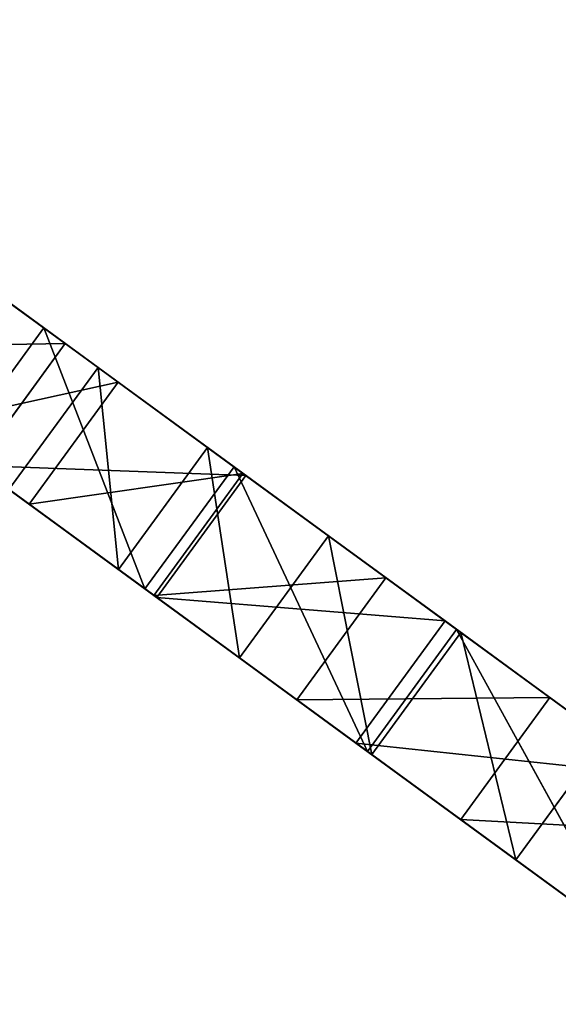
# Model space of a CAD drawing. Extents: x 856 to 1396, y -116 to 539.
# Tile 48 of 115: x 944 to 966, y 377 to 418. Entities that reach past the tile are written whole.
import ezdxf

# ---------------------------------------------------------------- set-up
doc = ezdxf.new("R2010")
doc.units = 0
doc.header["$LTSCALE"] = 25.4
doc.layers.get('0').update_dxf_attribs({"color": 13, "linetype": 'CONTINUOUS'})

# ---------------------------------------------------------------- blocks, each defined once
blk = doc.blocks.new('IKA-D-4174_STL')
at = {"color": 43}
for p, q in [((222.093, 1340.207, 508.348), (239.547, 1367.648, 495.601)), ((222.093, 1340.207, 508.348), (239.547, 1367.648, 495.601)), ((222.093, 1340.207, 508.348), (243.142, 1362.728, 492.975)), ((222.093, 1340.207, 508.348), (243.142, 1362.728, 492.975)), ((230.16, 1361.736, 502.457), (217.748, 1355.382, 503.782)), ((230.16, 1361.736, 502.457), (217.748, 1355.382, 503.782)), ((226.473, 1361.736, 497.409), (217.748, 1355.382, 503.782)), ((226.473, 1361.736, 497.409), (217.748, 1355.382, 503.782)), ((221.434, 1355.382, 508.829), (230.16, 1361.736, 502.457)), ((221.434, 1355.382, 508.829), (230.16, 1361.736, 502.457)), ((230.16, 1361.736, 502.457), (222.093, 1340.207, 508.348)), ((230.16, 1361.736, 502.457), (222.093, 1340.207, 508.348)), ((221.434, 1355.382, 508.829), (209.508, 1348.474, 509.799)), ((221.434, 1355.382, 508.829), (209.508, 1348.474, 509.799)), ((217.748, 1355.382, 503.782), (209.508, 1348.474, 509.799)), ((217.748, 1355.382, 503.782), (209.508, 1348.474, 509.799)), ((213.194, 1348.474, 514.847), (221.434, 1355.382, 508.829)), ((213.194, 1348.474, 514.847), (221.434, 1355.382, 508.829)), ((221.434, 1355.382, 508.829), (217.748, 1355.382, 503.782)), ((221.434, 1355.382, 508.829), (217.748, 1355.382, 503.782)), ((230.778, 1350.94, 494.265), (217.748, 1355.382, 503.782)), ((230.778, 1350.94, 494.265), (217.748, 1355.382, 503.782)), ((224.369, 1345.776, 498.946), (217.748, 1355.382, 503.782)), ((224.369, 1345.776, 498.946), (217.748, 1355.382, 503.782)), ((222.093, 1340.207, 508.348), (221.434, 1355.382, 508.829)), ((222.093, 1340.207, 508.348), (221.434, 1355.382, 508.829)), ((224.369, 1345.776, 498.946), (230.778, 1350.94, 494.265)), ((224.369, 1345.776, 498.946), (230.778, 1350.94, 494.265)), ((213.194, 1348.474, 514.847), (202.039, 1341.258, 515.254)), ((213.194, 1348.474, 514.847), (202.039, 1341.258, 515.254)), ((209.508, 1348.474, 509.799), (202.039, 1341.258, 515.254)), ((209.508, 1348.474, 509.799), (202.039, 1341.258, 515.254)), ((205.725, 1341.258, 520.301), (213.194, 1348.474, 514.847)), ((205.725, 1341.258, 520.301), (213.194, 1348.474, 514.847)), ((213.194, 1348.474, 514.847), (209.508, 1348.474, 509.799)), ((213.194, 1348.474, 514.847), (209.508, 1348.474, 509.799)), ((224.369, 1345.776, 498.946), (209.508, 1348.474, 509.799)), ((224.369, 1345.776, 498.946), (209.508, 1348.474, 509.799)), ((218.407, 1340.207, 503.3), (209.508, 1348.474, 509.799)), ((218.407, 1340.207, 503.3), (209.508, 1348.474, 509.799)), ((216.613, 1334.233, 512.35), (213.194, 1348.474, 514.847)), ((216.613, 1334.233, 512.35), (213.194, 1348.474, 514.847)), ((222.093, 1340.207, 508.348), (213.194, 1348.474, 514.847)), ((222.093, 1340.207, 508.348), (213.194, 1348.474, 514.847)), ((218.407, 1340.207, 503.3), (224.369, 1345.776, 498.946)), ((218.407, 1340.207, 503.3), (224.369, 1345.776, 498.946)), ((228.055, 1345.776, 503.993), (222.093, 1340.207, 508.348)), ((222.093, 1340.207, 508.348), (224.369, 1345.776, 498.946)), ((222.093, 1340.207, 508.348), (224.369, 1345.776, 498.946)), ((228.055, 1345.776, 503.993), (222.093, 1340.207, 508.348)), ((228.055, 1345.776, 503.993), (224.369, 1345.776, 498.946)), ((228.055, 1345.776, 503.993), (224.369, 1345.776, 498.946)), ((205.725, 1341.258, 520.301), (195.368, 1333.817, 520.126)), ((205.725, 1341.258, 520.301), (195.368, 1333.817, 520.126)), ((199.054, 1333.817, 525.173), (205.725, 1341.258, 520.301)), ((199.054, 1333.817, 525.173), (205.725, 1341.258, 520.301)), ((205.725, 1341.258, 520.301), (202.039, 1341.258, 515.254)), ((205.725, 1341.258, 520.301), (202.039, 1341.258, 515.254)), ((202.039, 1341.258, 515.254), (207.926, 1327.83, 510.955)), ((218.407, 1340.207, 503.3), (202.039, 1341.258, 515.254)), ((218.407, 1340.207, 503.3), (202.039, 1341.258, 515.254)), ((212.926, 1334.233, 507.303), (202.039, 1341.258, 515.254)), ((212.926, 1334.233, 507.303), (202.039, 1341.258, 515.254)), ((202.039, 1341.258, 515.254), (207.926, 1327.83, 510.955)), ((207.081, 1320.963, 519.311), (205.725, 1341.258, 520.301)), ((211.612, 1327.83, 516.002), (205.725, 1341.258, 520.301)), ((207.081, 1320.963, 519.311), (205.725, 1341.258, 520.301)), ((211.612, 1327.83, 516.002), (205.725, 1341.258, 520.301)), ((216.613, 1334.233, 512.35), (205.725, 1341.258, 520.301)), ((216.613, 1334.233, 512.35), (205.725, 1341.258, 520.301)), ((212.926, 1334.233, 507.303), (218.407, 1340.207, 503.3)), ((212.926, 1334.233, 507.303), (218.407, 1340.207, 503.3)), ((222.093, 1340.207, 508.348), (216.613, 1334.233, 512.35)), ((216.613, 1334.233, 512.35), (218.407, 1340.207, 503.3)), ((216.613, 1334.233, 512.35), (218.407, 1340.207, 503.3)), ((222.093, 1340.207, 508.348), (216.613, 1334.233, 512.35)), ((222.093, 1340.207, 508.348), (218.407, 1340.207, 503.3)), ((222.093, 1340.207, 508.348), (218.407, 1340.207, 503.3)), ((207.926, 1327.83, 510.955), (212.926, 1334.233, 507.303)), ((207.926, 1327.83, 510.955), (212.926, 1334.233, 507.303)), ((216.613, 1334.233, 512.35), (211.612, 1327.83, 516.002)), ((211.612, 1327.83, 516.002), (212.926, 1334.233, 507.303)), ((211.612, 1327.83, 516.002), (212.926, 1334.233, 507.303)), ((216.613, 1334.233, 512.35), (211.612, 1327.83, 516.002)), ((216.613, 1334.233, 512.35), (212.926, 1334.233, 507.303)), ((216.613, 1334.233, 512.35), (212.926, 1334.233, 507.303)), ((207.926, 1327.83, 510.955), (195.368, 1333.817, 520.126)), ((207.926, 1327.83, 510.955), (195.368, 1333.817, 520.126)), ((207.081, 1320.963, 519.311), (199.054, 1333.817, 525.173)), ((207.081, 1320.963, 519.311), (199.054, 1333.817, 525.173)), ((203.395, 1320.963, 514.263), (207.926, 1327.83, 510.955)), ((203.395, 1320.963, 514.263), (207.926, 1327.83, 510.955)), ((211.612, 1327.83, 516.002), (207.081, 1320.963, 519.311)), ((207.081, 1320.963, 519.311), (207.926, 1327.83, 510.955)), ((207.081, 1320.963, 519.311), (207.926, 1327.83, 510.955)), ((211.612, 1327.83, 516.002), (207.081, 1320.963, 519.311)), ((211.612, 1327.83, 516.002), (207.926, 1327.83, 510.955)), ((211.612, 1327.83, 516.002), (207.926, 1327.83, 510.955)), ((207.081, 1320.963, 519.311), (203.015, 1313.593, 522.28)), ((207.081, 1320.963, 519.311), (203.015, 1313.593, 522.28)), ((207.081, 1320.963, 519.311), (203.395, 1320.963, 514.263)), ((207.081, 1320.963, 519.311), (203.395, 1320.963, 514.263)), ((207.915, 1174.475, 518.702), (199.76, 1183.218, 516.918)), ((207.915, 1174.475, 518.702), (199.76, 1183.218, 516.918)), ((204.229, 1174.475, 513.655), (199.76, 1183.218, 516.918)), ((204.229, 1174.475, 513.655), (199.76, 1183.218, 516.918)), ((203.446, 1183.218, 521.965), (207.915, 1174.475, 518.702)), ((203.446, 1183.218, 521.965), (207.915, 1174.475, 518.702)), ((187.381, 1175.461, 533.698), (207.915, 1174.475, 518.702)), ((187.381, 1175.461, 533.698), (207.915, 1174.475, 518.702)), ((204.229, 1174.475, 513.655), (188.6, 1167.763, 525.069)), ((204.229, 1174.475, 513.655), (188.6, 1167.763, 525.069)), ((192.286, 1167.763, 530.116), (207.915, 1174.475, 518.702)), ((192.286, 1167.763, 530.116), (207.915, 1174.475, 518.702)), ((204.229, 1174.475, 513.655), (194.405, 1159.949, 520.829)), ((204.229, 1174.475, 513.655), (194.405, 1159.949, 520.829)), ((198.091, 1159.949, 525.877), (207.915, 1174.475, 518.702)), ((198.091, 1159.949, 525.877), (207.915, 1174.475, 518.702)), ((207.915, 1174.475, 518.702), (204.229, 1174.475, 513.655)), ((207.915, 1174.475, 518.702), (204.229, 1174.475, 513.655)), ((213.072, 1165.882, 514.935), (204.229, 1174.475, 513.655)), ((213.072, 1165.882, 514.935), (204.229, 1174.475, 513.655)), ((209.386, 1165.882, 509.888), (204.229, 1174.475, 513.655)), ((209.386, 1165.882, 509.888), (204.229, 1174.475, 513.655)), ((207.915, 1174.475, 518.702), (213.072, 1165.882, 514.935)), ((207.915, 1174.475, 518.702), (213.072, 1165.882, 514.935)), ((209.386, 1165.882, 509.888), (194.405, 1159.949, 520.829)), ((209.386, 1165.882, 509.888), (194.405, 1159.949, 520.829)), ((198.091, 1159.949, 525.877), (213.072, 1165.882, 514.935)), ((198.091, 1159.949, 525.877), (213.072, 1165.882, 514.935)), ((209.386, 1165.882, 509.888), (201.151, 1152.059, 515.902)), ((209.386, 1165.882, 509.888), (201.151, 1152.059, 515.902)), ((204.837, 1152.059, 520.95), (213.072, 1165.882, 514.935)), ((204.837, 1152.059, 520.95), (213.072, 1165.882, 514.935)), ((209.386, 1165.882, 509.888), (209.019, 1143.958, 510.156)), ((209.386, 1165.882, 509.888), (209.019, 1143.958, 510.156)), ((213.072, 1165.882, 514.935), (209.386, 1165.882, 509.888)), ((213.072, 1165.882, 514.935), (209.386, 1165.882, 509.888)), ((218.99, 1157.397, 510.613), (209.386, 1165.882, 509.888)), ((218.99, 1157.397, 510.613), (209.386, 1165.882, 509.888)), ((215.304, 1157.397, 505.566), (209.386, 1165.882, 509.888)), ((215.304, 1157.397, 505.566), (209.386, 1165.882, 509.888)), ((213.072, 1165.882, 514.935), (218.99, 1157.397, 510.613)), ((213.072, 1165.882, 514.935), (218.99, 1157.397, 510.613)), ((204.837, 1152.059, 520.95), (198.091, 1159.949, 525.877)), ((204.837, 1152.059, 520.95), (198.091, 1159.949, 525.877)), ((204.837, 1152.059, 520.95), (218.99, 1157.397, 510.613)), ((204.837, 1152.059, 520.95), (218.99, 1157.397, 510.613)), ((215.304, 1157.397, 505.566), (209.019, 1143.958, 510.156)), ((215.304, 1157.397, 505.566), (209.019, 1143.958, 510.156)), ((212.705, 1143.958, 515.204), (218.99, 1157.397, 510.613)), ((212.705, 1143.958, 515.204), (218.99, 1157.397, 510.613)), ((218.99, 1157.397, 510.613), (215.304, 1157.397, 505.566)), ((218.99, 1157.397, 510.613), (215.304, 1157.397, 505.566)), ((225.769, 1148.964, 505.663), (215.304, 1157.397, 505.566)), ((225.769, 1148.964, 505.663), (215.304, 1157.397, 505.566)), ((222.083, 1148.964, 500.616), (215.304, 1157.397, 505.566)), ((215.304, 1157.397, 505.566), (218.224, 1135.515, 503.434)), ((222.083, 1148.964, 500.616), (215.304, 1157.397, 505.566)), ((215.304, 1157.397, 505.566), (218.224, 1135.515, 503.434)), ((218.99, 1157.397, 510.613), (225.769, 1148.964, 505.663)), ((218.99, 1157.397, 510.613), (225.769, 1148.964, 505.663)), ((204.837, 1152.059, 520.95), (201.151, 1152.059, 515.902)), ((201.151, 1152.059, 515.902), (209.019, 1143.958, 510.156)), ((204.837, 1152.059, 520.95), (201.151, 1152.059, 515.902)), ((201.151, 1152.059, 515.902), (209.019, 1143.958, 510.156)), ((212.705, 1143.958, 515.204), (204.837, 1152.059, 520.95)), ((204.837, 1152.059, 520.95), (209.019, 1143.958, 510.156)), ((204.837, 1152.059, 520.95), (209.019, 1143.958, 510.156)), ((212.705, 1143.958, 515.204), (204.837, 1152.059, 520.95)), ((212.705, 1143.958, 515.204), (225.769, 1148.964, 505.663)), ((212.705, 1143.958, 515.204), (225.769, 1148.964, 505.663)), ((222.083, 1148.964, 500.616), (218.224, 1135.515, 503.434)), ((222.083, 1148.964, 500.616), (218.224, 1135.515, 503.434)), ((221.91, 1135.515, 508.481), (225.769, 1148.964, 505.663)), ((221.91, 1135.515, 508.481), (225.769, 1148.964, 505.663)), ((225.769, 1148.964, 505.663), (222.083, 1148.964, 500.616)), ((225.769, 1148.964, 505.663), (222.083, 1148.964, 500.616)), ((233.528, 1140.534, 499.996), (222.083, 1148.964, 500.616)), ((233.528, 1140.534, 499.996), (222.083, 1148.964, 500.616)), ((229.842, 1140.534, 494.949), (222.083, 1148.964, 500.616)), ((229.842, 1140.534, 494.949), (222.083, 1148.964, 500.616)), ((225.769, 1148.964, 505.663), (233.528, 1140.534, 499.996)), ((225.769, 1148.964, 505.663), (233.528, 1140.534, 499.996)), ((212.705, 1143.958, 515.204), (209.019, 1143.958, 510.156)), ((209.019, 1143.958, 510.156), (218.224, 1135.515, 503.434)), ((212.705, 1143.958, 515.204), (209.019, 1143.958, 510.156)), ((209.019, 1143.958, 510.156), (218.224, 1135.515, 503.434)), ((221.91, 1135.515, 508.481), (212.705, 1143.958, 515.204)), ((212.705, 1143.958, 515.204), (218.224, 1135.515, 503.434)), ((212.705, 1143.958, 515.204), (218.224, 1135.515, 503.434)), ((221.91, 1135.515, 508.481), (212.705, 1143.958, 515.204)), ((229.842, 1140.534, 494.949), (218.224, 1135.515, 503.434)), ((229.842, 1140.534, 494.949), (218.224, 1135.515, 503.434)), ((221.91, 1135.515, 508.481), (233.528, 1140.534, 499.996)), ((221.91, 1135.515, 508.481), (233.528, 1140.534, 499.996)), ((221.91, 1135.515, 508.481), (218.224, 1135.515, 503.434)), ((218.224, 1135.515, 503.434), (229.014, 1126.604, 495.554)), ((221.91, 1135.515, 508.481), (218.224, 1135.515, 503.434)), ((218.224, 1135.515, 503.434), (229.014, 1126.604, 495.554)), ((232.7, 1126.604, 500.601), (221.91, 1135.515, 508.481)), ((221.91, 1135.515, 508.481), (229.014, 1126.604, 495.554)), ((221.91, 1135.515, 508.481), (229.014, 1126.604, 495.554)), ((221.91, 1135.515, 508.481), (241.396, 1132.971, 494.25)), ((221.91, 1135.515, 508.481), (241.396, 1132.971, 494.25)), ((232.7, 1126.604, 500.601), (221.91, 1135.515, 508.481))]:
    blk.add_line(p, q, dxfattribs=at)
mesh = blk.add_polyface(dxfattribs=at)
corners = [(239.547, 1367.648, 495.601), (230.16, 1361.736, 502.457), (222.093, 1340.207, 508.348)]
mesh.append_faces([[corners[k] for k in face] for face in [(0, 1, 2)]], dxfattribs={"color": 43})
mesh = blk.add_polyface(dxfattribs=at)
corners = [(243.142, 1362.728, 492.975), (239.547, 1367.648, 495.601), (222.093, 1340.207, 508.348)]
mesh.append_faces([[corners[k] for k in face] for face in [(0, 1, 2)]], dxfattribs={"color": 43})
mesh = blk.add_polyface(dxfattribs=at)
corners = [(243.142, 1362.728, 492.975), (222.093, 1340.207, 508.348), (228.055, 1345.776, 503.993)]
mesh.append_faces([[corners[k] for k in face] for face in [(0, 1, 2)]], dxfattribs={"color": 43})
mesh = blk.add_polyface(dxfattribs=at)
corners = [(221.434, 1355.382, 508.829), (230.16, 1361.736, 502.457), (217.748, 1355.382, 503.782)]
mesh.append_faces([[corners[k] for k in face] for face in [(0, 1, 2)]], dxfattribs={"color": 43})
mesh = blk.add_polyface(dxfattribs=at)
corners = [(217.748, 1355.382, 503.782), (230.16, 1361.736, 502.457), (226.473, 1361.736, 497.409)]
mesh.append_faces([[corners[k] for k in face] for face in [(0, 1, 2)]], dxfattribs={"color": 43})
mesh = blk.add_polyface(dxfattribs=at)
corners = [(230.778, 1350.94, 494.265), (217.748, 1355.382, 503.782), (226.473, 1361.736, 497.409)]
mesh.append_faces([[corners[k] for k in face] for face in [(0, 1, 2)]], dxfattribs={"color": 43})
mesh = blk.add_polyface(dxfattribs=at)
corners = [(230.16, 1361.736, 502.457), (221.434, 1355.382, 508.829), (222.093, 1340.207, 508.348)]
mesh.append_faces([[corners[k] for k in face] for face in [(0, 1, 2)]], dxfattribs={"color": 43})
mesh = blk.add_polyface(dxfattribs=at)
corners = [(213.194, 1348.474, 514.847), (221.434, 1355.382, 508.829), (209.508, 1348.474, 509.799)]
mesh.append_faces([[corners[k] for k in face] for face in [(0, 1, 2)]], dxfattribs={"color": 43})
mesh = blk.add_polyface(dxfattribs=at)
corners = [(209.508, 1348.474, 509.799), (221.434, 1355.382, 508.829), (217.748, 1355.382, 503.782)]
mesh.append_faces([[corners[k] for k in face] for face in [(0, 1, 2)]], dxfattribs={"color": 43})
mesh = blk.add_polyface(dxfattribs=at)
corners = [(224.369, 1345.776, 498.946), (209.508, 1348.474, 509.799), (217.748, 1355.382, 503.782)]
mesh.append_faces([[corners[k] for k in face] for face in [(0, 1, 2)]], dxfattribs={"color": 43})
mesh = blk.add_polyface(dxfattribs=at)
corners = [(222.093, 1340.207, 508.348), (221.434, 1355.382, 508.829), (213.194, 1348.474, 514.847)]
mesh.append_faces([[corners[k] for k in face] for face in [(0, 1, 2)]], dxfattribs={"color": 43})
mesh = blk.add_polyface(dxfattribs=at)
corners = [(230.778, 1350.94, 494.265), (224.369, 1345.776, 498.946), (217.748, 1355.382, 503.782)]
mesh.append_faces([[corners[k] for k in face] for face in [(0, 1, 2)]], dxfattribs={"color": 43})
mesh = blk.add_polyface(dxfattribs=at)
corners = [(228.055, 1345.776, 503.993), (224.369, 1345.776, 498.946), (230.778, 1350.94, 494.265)]
mesh.append_faces([[corners[k] for k in face] for face in [(0, 1, 2)]], dxfattribs={"color": 43})
mesh = blk.add_polyface(dxfattribs=at)
corners = [(205.725, 1341.258, 520.301), (213.194, 1348.474, 514.847), (202.039, 1341.258, 515.254)]
mesh.append_faces([[corners[k] for k in face] for face in [(0, 1, 2)]], dxfattribs={"color": 43})
mesh = blk.add_polyface(dxfattribs=at)
corners = [(202.039, 1341.258, 515.254), (213.194, 1348.474, 514.847), (209.508, 1348.474, 509.799)]
mesh.append_faces([[corners[k] for k in face] for face in [(0, 1, 2)]], dxfattribs={"color": 43})
mesh = blk.add_polyface(dxfattribs=at)
corners = [(218.407, 1340.207, 503.3), (202.039, 1341.258, 515.254), (209.508, 1348.474, 509.799)]
mesh.append_faces([[corners[k] for k in face] for face in [(0, 1, 2)]], dxfattribs={"color": 43})
mesh = blk.add_polyface(dxfattribs=at)
corners = [(216.613, 1334.233, 512.35), (213.194, 1348.474, 514.847), (205.725, 1341.258, 520.301)]
mesh.append_faces([[corners[k] for k in face] for face in [(0, 1, 2)]], dxfattribs={"color": 43})
mesh = blk.add_polyface(dxfattribs=at)
corners = [(224.369, 1345.776, 498.946), (218.407, 1340.207, 503.3), (209.508, 1348.474, 509.799)]
mesh.append_faces([[corners[k] for k in face] for face in [(0, 1, 2)]], dxfattribs={"color": 43})
mesh = blk.add_polyface(dxfattribs=at)
corners = [(222.093, 1340.207, 508.348), (213.194, 1348.474, 514.847), (216.613, 1334.233, 512.35)]
mesh.append_faces([[corners[k] for k in face] for face in [(0, 1, 2)]], dxfattribs={"color": 43})
mesh = blk.add_polyface(dxfattribs=at)
corners = [(222.093, 1340.207, 508.348), (218.407, 1340.207, 503.3), (224.369, 1345.776, 498.946)]
mesh.append_faces([[corners[k] for k in face] for face in [(0, 1, 2)]], dxfattribs={"color": 43})
mesh = blk.add_polyface(dxfattribs=at)
corners = [(222.093, 1340.207, 508.348), (224.369, 1345.776, 498.946), (228.055, 1345.776, 503.993)]
mesh.append_faces([[corners[k] for k in face] for face in [(0, 1, 2)]], dxfattribs={"color": 43})
mesh = blk.add_polyface(dxfattribs=at)
corners = [(199.054, 1333.817, 525.173), (205.725, 1341.258, 520.301), (195.368, 1333.817, 520.126)]
mesh.append_faces([[corners[k] for k in face] for face in [(0, 1, 2)]], dxfattribs={"color": 43})
mesh = blk.add_polyface(dxfattribs=at)
corners = [(205.725, 1341.258, 520.301), (202.039, 1341.258, 515.254), (195.368, 1333.817, 520.126)]
mesh.append_faces([[corners[k] for k in face] for face in [(0, 1, 2)]], dxfattribs={"color": 43})
mesh = blk.add_polyface(dxfattribs=at)
corners = [(207.926, 1327.83, 510.955), (195.368, 1333.817, 520.126), (202.039, 1341.258, 515.254)]
mesh.append_faces([[corners[k] for k in face] for face in [(0, 1, 2)]], dxfattribs={"color": 43})
mesh = blk.add_polyface(dxfattribs=at)
corners = [(207.081, 1320.963, 519.311), (205.725, 1341.258, 520.301), (199.054, 1333.817, 525.173)]
mesh.append_faces([[corners[k] for k in face] for face in [(0, 1, 2)]], dxfattribs={"color": 43})
mesh = blk.add_polyface(dxfattribs=at)
corners = [(218.407, 1340.207, 503.3), (212.926, 1334.233, 507.303), (202.039, 1341.258, 515.254)]
mesh.append_faces([[corners[k] for k in face] for face in [(0, 1, 2)]], dxfattribs={"color": 43})
mesh = blk.add_polyface(dxfattribs=at)
corners = [(212.926, 1334.233, 507.303), (207.926, 1327.83, 510.955), (202.039, 1341.258, 515.254)]
mesh.append_faces([[corners[k] for k in face] for face in [(0, 1, 2)]], dxfattribs={"color": 43})
mesh = blk.add_polyface(dxfattribs=at)
corners = [(211.612, 1327.83, 516.002), (205.725, 1341.258, 520.301), (207.081, 1320.963, 519.311)]
mesh.append_faces([[corners[k] for k in face] for face in [(0, 1, 2)]], dxfattribs={"color": 43})
mesh = blk.add_polyface(dxfattribs=at)
corners = [(216.613, 1334.233, 512.35), (205.725, 1341.258, 520.301), (211.612, 1327.83, 516.002)]
mesh.append_faces([[corners[k] for k in face] for face in [(0, 1, 2)]], dxfattribs={"color": 43})
mesh = blk.add_polyface(dxfattribs=at)
corners = [(216.613, 1334.233, 512.35), (212.926, 1334.233, 507.303), (218.407, 1340.207, 503.3)]
mesh.append_faces([[corners[k] for k in face] for face in [(0, 1, 2)]], dxfattribs={"color": 43})
mesh = blk.add_polyface(dxfattribs=at)
corners = [(216.613, 1334.233, 512.35), (218.407, 1340.207, 503.3), (222.093, 1340.207, 508.348)]
mesh.append_faces([[corners[k] for k in face] for face in [(0, 1, 2)]], dxfattribs={"color": 43})
mesh = blk.add_polyface(dxfattribs=at)
corners = [(211.612, 1327.83, 516.002), (207.926, 1327.83, 510.955), (212.926, 1334.233, 507.303)]
mesh.append_faces([[corners[k] for k in face] for face in [(0, 1, 2)]], dxfattribs={"color": 43})
mesh = blk.add_polyface(dxfattribs=at)
corners = [(211.612, 1327.83, 516.002), (212.926, 1334.233, 507.303), (216.613, 1334.233, 512.35)]
mesh.append_faces([[corners[k] for k in face] for face in [(0, 1, 2)]], dxfattribs={"color": 43})
mesh = blk.add_polyface(dxfattribs=at)
corners = [(207.926, 1327.83, 510.955), (203.395, 1320.963, 514.263), (195.368, 1333.817, 520.126)]
mesh.append_faces([[corners[k] for k in face] for face in [(0, 1, 2)]], dxfattribs={"color": 43})
mesh = blk.add_polyface(dxfattribs=at)
corners = [(207.081, 1320.963, 519.311), (199.054, 1333.817, 525.173), (203.015, 1313.593, 522.28)]
mesh.append_faces([[corners[k] for k in face] for face in [(0, 1, 2)]], dxfattribs={"color": 43})
mesh = blk.add_polyface(dxfattribs=at)
corners = [(207.081, 1320.963, 519.311), (203.395, 1320.963, 514.263), (207.926, 1327.83, 510.955)]
mesh.append_faces([[corners[k] for k in face] for face in [(0, 1, 2)]], dxfattribs={"color": 43})
mesh = blk.add_polyface(dxfattribs=at)
corners = [(207.081, 1320.963, 519.311), (207.926, 1327.83, 510.955), (211.612, 1327.83, 516.002)]
mesh.append_faces([[corners[k] for k in face] for face in [(0, 1, 2)]], dxfattribs={"color": 43})
mesh = blk.add_polyface(dxfattribs=at)
corners = [(207.081, 1320.963, 519.311), (203.015, 1313.593, 522.28), (203.395, 1320.963, 514.263)]
mesh.append_faces([[corners[k] for k in face] for face in [(0, 1, 2)]], dxfattribs={"color": 43})
mesh = blk.add_polyface(dxfattribs=at)
corners = [(207.915, 1174.475, 518.702), (203.446, 1183.218, 521.965), (187.381, 1175.461, 533.698)]
mesh.append_faces([[corners[k] for k in face] for face in [(0, 1, 2)]], dxfattribs={"color": 43})
mesh = blk.add_polyface(dxfattribs=at)
corners = [(204.229, 1174.475, 513.655), (188.6, 1167.763, 525.069), (199.76, 1183.218, 516.918)]
mesh.append_faces([[corners[k] for k in face] for face in [(0, 1, 2)]], dxfattribs={"color": 43})
mesh = blk.add_polyface(dxfattribs=at)
corners = [(203.446, 1183.218, 521.965), (207.915, 1174.475, 518.702), (199.76, 1183.218, 516.918)]
mesh.append_faces([[corners[k] for k in face] for face in [(0, 1, 2)]], dxfattribs={"color": 43})
mesh = blk.add_polyface(dxfattribs=at)
corners = [(199.76, 1183.218, 516.918), (207.915, 1174.475, 518.702), (204.229, 1174.475, 513.655)]
mesh.append_faces([[corners[k] for k in face] for face in [(0, 1, 2)]], dxfattribs={"color": 43})
mesh = blk.add_polyface(dxfattribs=at)
corners = [(207.915, 1174.475, 518.702), (187.381, 1175.461, 533.698), (192.286, 1167.763, 530.116)]
mesh.append_faces([[corners[k] for k in face] for face in [(0, 1, 2)]], dxfattribs={"color": 43})
mesh = blk.add_polyface(dxfattribs=at)
corners = [(204.229, 1174.475, 513.655), (194.405, 1159.949, 520.829), (188.6, 1167.763, 525.069)]
mesh.append_faces([[corners[k] for k in face] for face in [(0, 1, 2)]], dxfattribs={"color": 43})
mesh = blk.add_polyface(dxfattribs=at)
corners = [(207.915, 1174.475, 518.702), (192.286, 1167.763, 530.116), (198.091, 1159.949, 525.877)]
mesh.append_faces([[corners[k] for k in face] for face in [(0, 1, 2)]], dxfattribs={"color": 43})
mesh = blk.add_polyface(dxfattribs=at)
corners = [(209.386, 1165.882, 509.888), (194.405, 1159.949, 520.829), (204.229, 1174.475, 513.655)]
mesh.append_faces([[corners[k] for k in face] for face in [(0, 1, 2)]], dxfattribs={"color": 43})
mesh = blk.add_polyface(dxfattribs=at)
corners = [(213.072, 1165.882, 514.935), (207.915, 1174.475, 518.702), (198.091, 1159.949, 525.877)]
mesh.append_faces([[corners[k] for k in face] for face in [(0, 1, 2)]], dxfattribs={"color": 43})
mesh = blk.add_polyface(dxfattribs=at)
corners = [(207.915, 1174.475, 518.702), (213.072, 1165.882, 514.935), (204.229, 1174.475, 513.655)]
mesh.append_faces([[corners[k] for k in face] for face in [(0, 1, 2)]], dxfattribs={"color": 43})
mesh = blk.add_polyface(dxfattribs=at)
corners = [(204.229, 1174.475, 513.655), (213.072, 1165.882, 514.935), (209.386, 1165.882, 509.888)]
mesh.append_faces([[corners[k] for k in face] for face in [(0, 1, 2)]], dxfattribs={"color": 43})
mesh = blk.add_polyface(dxfattribs=at)
corners = [(209.386, 1165.882, 509.888), (201.151, 1152.059, 515.902), (194.405, 1159.949, 520.829)]
mesh.append_faces([[corners[k] for k in face] for face in [(0, 1, 2)]], dxfattribs={"color": 43})
mesh = blk.add_polyface(dxfattribs=at)
corners = [(213.072, 1165.882, 514.935), (198.091, 1159.949, 525.877), (204.837, 1152.059, 520.95)]
mesh.append_faces([[corners[k] for k in face] for face in [(0, 1, 2)]], dxfattribs={"color": 43})
mesh = blk.add_polyface(dxfattribs=at)
corners = [(209.386, 1165.882, 509.888), (209.019, 1143.958, 510.156), (201.151, 1152.059, 515.902)]
mesh.append_faces([[corners[k] for k in face] for face in [(0, 1, 2)]], dxfattribs={"color": 43})
mesh = blk.add_polyface(dxfattribs=at)
corners = [(218.99, 1157.397, 510.613), (213.072, 1165.882, 514.935), (204.837, 1152.059, 520.95)]
mesh.append_faces([[corners[k] for k in face] for face in [(0, 1, 2)]], dxfattribs={"color": 43})
mesh = blk.add_polyface(dxfattribs=at)
corners = [(215.304, 1157.397, 505.566), (209.019, 1143.958, 510.156), (209.386, 1165.882, 509.888)]
mesh.append_faces([[corners[k] for k in face] for face in [(0, 1, 2)]], dxfattribs={"color": 43})
mesh = blk.add_polyface(dxfattribs=at)
corners = [(213.072, 1165.882, 514.935), (218.99, 1157.397, 510.613), (209.386, 1165.882, 509.888)]
mesh.append_faces([[corners[k] for k in face] for face in [(0, 1, 2)]], dxfattribs={"color": 43})
mesh = blk.add_polyface(dxfattribs=at)
corners = [(218.99, 1157.397, 510.613), (215.304, 1157.397, 505.566), (209.386, 1165.882, 509.888)]
mesh.append_faces([[corners[k] for k in face] for face in [(0, 1, 2)]], dxfattribs={"color": 43})
mesh = blk.add_polyface(dxfattribs=at)
corners = [(198.091, 1159.949, 525.877), (201.151, 1152.059, 515.902), (204.837, 1152.059, 520.95)]
mesh.append_faces([[corners[k] for k in face] for face in [(0, 1, 2)]], dxfattribs={"color": 43})
mesh = blk.add_polyface(dxfattribs=at)
corners = [(218.99, 1157.397, 510.613), (204.837, 1152.059, 520.95), (212.705, 1143.958, 515.204)]
mesh.append_faces([[corners[k] for k in face] for face in [(0, 1, 2)]], dxfattribs={"color": 43})
mesh = blk.add_polyface(dxfattribs=at)
corners = [(218.224, 1135.515, 503.434), (209.019, 1143.958, 510.156), (215.304, 1157.397, 505.566)]
mesh.append_faces([[corners[k] for k in face] for face in [(0, 1, 2)]], dxfattribs={"color": 43})
mesh = blk.add_polyface(dxfattribs=at)
corners = [(225.769, 1148.964, 505.663), (218.99, 1157.397, 510.613), (212.705, 1143.958, 515.204)]
mesh.append_faces([[corners[k] for k in face] for face in [(0, 1, 2)]], dxfattribs={"color": 43})
mesh = blk.add_polyface(dxfattribs=at)
corners = [(218.99, 1157.397, 510.613), (225.769, 1148.964, 505.663), (215.304, 1157.397, 505.566)]
mesh.append_faces([[corners[k] for k in face] for face in [(0, 1, 2)]], dxfattribs={"color": 43})
mesh = blk.add_polyface(dxfattribs=at)
corners = [(225.769, 1148.964, 505.663), (222.083, 1148.964, 500.616), (215.304, 1157.397, 505.566)]
mesh.append_faces([[corners[k] for k in face] for face in [(0, 1, 2)]], dxfattribs={"color": 43})
mesh = blk.add_polyface(dxfattribs=at)
corners = [(222.083, 1148.964, 500.616), (218.224, 1135.515, 503.434), (215.304, 1157.397, 505.566)]
mesh.append_faces([[corners[k] for k in face] for face in [(0, 1, 2)]], dxfattribs={"color": 43})
mesh = blk.add_polyface(dxfattribs=at)
corners = [(204.837, 1152.059, 520.95), (201.151, 1152.059, 515.902), (209.019, 1143.958, 510.156)]
mesh.append_faces([[corners[k] for k in face] for face in [(0, 1, 2)]], dxfattribs={"color": 43})
mesh = blk.add_polyface(dxfattribs=at)
corners = [(204.837, 1152.059, 520.95), (209.019, 1143.958, 510.156), (212.705, 1143.958, 515.204)]
mesh.append_faces([[corners[k] for k in face] for face in [(0, 1, 2)]], dxfattribs={"color": 43})
mesh = blk.add_polyface(dxfattribs=at)
corners = [(225.769, 1148.964, 505.663), (212.705, 1143.958, 515.204), (221.91, 1135.515, 508.481)]
mesh.append_faces([[corners[k] for k in face] for face in [(0, 1, 2)]], dxfattribs={"color": 43})
mesh = blk.add_polyface(dxfattribs=at)
corners = [(229.842, 1140.534, 494.949), (218.224, 1135.515, 503.434), (222.083, 1148.964, 500.616)]
mesh.append_faces([[corners[k] for k in face] for face in [(0, 1, 2)]], dxfattribs={"color": 43})
mesh = blk.add_polyface(dxfattribs=at)
corners = [(233.528, 1140.534, 499.996), (225.769, 1148.964, 505.663), (221.91, 1135.515, 508.481)]
mesh.append_faces([[corners[k] for k in face] for face in [(0, 1, 2)]], dxfattribs={"color": 43})
mesh = blk.add_polyface(dxfattribs=at)
corners = [(225.769, 1148.964, 505.663), (233.528, 1140.534, 499.996), (222.083, 1148.964, 500.616)]
mesh.append_faces([[corners[k] for k in face] for face in [(0, 1, 2)]], dxfattribs={"color": 43})
mesh = blk.add_polyface(dxfattribs=at)
corners = [(222.083, 1148.964, 500.616), (233.528, 1140.534, 499.996), (229.842, 1140.534, 494.949)]
mesh.append_faces([[corners[k] for k in face] for face in [(0, 1, 2)]], dxfattribs={"color": 43})
mesh = blk.add_polyface(dxfattribs=at)
corners = [(212.705, 1143.958, 515.204), (209.019, 1143.958, 510.156), (218.224, 1135.515, 503.434)]
mesh.append_faces([[corners[k] for k in face] for face in [(0, 1, 2)]], dxfattribs={"color": 43})
mesh = blk.add_polyface(dxfattribs=at)
corners = [(212.705, 1143.958, 515.204), (218.224, 1135.515, 503.434), (221.91, 1135.515, 508.481)]
mesh.append_faces([[corners[k] for k in face] for face in [(0, 1, 2)]], dxfattribs={"color": 43})
mesh = blk.add_polyface(dxfattribs=at)
corners = [(229.842, 1140.534, 494.949), (229.014, 1126.604, 495.554), (218.224, 1135.515, 503.434)]
mesh.append_faces([[corners[k] for k in face] for face in [(0, 1, 2)]], dxfattribs={"color": 43})
mesh = blk.add_polyface(dxfattribs=at)
corners = [(241.396, 1132.971, 494.25), (233.528, 1140.534, 499.996), (221.91, 1135.515, 508.481)]
mesh.append_faces([[corners[k] for k in face] for face in [(0, 1, 2)]], dxfattribs={"color": 43})
mesh = blk.add_polyface(dxfattribs=at)
corners = [(221.91, 1135.515, 508.481), (218.224, 1135.515, 503.434), (229.014, 1126.604, 495.554)]
mesh.append_faces([[corners[k] for k in face] for face in [(0, 1, 2)]], dxfattribs={"color": 43})
mesh = blk.add_polyface(dxfattribs=at)
corners = [(221.91, 1135.515, 508.481), (229.014, 1126.604, 495.554), (232.7, 1126.604, 500.601)]
mesh.append_faces([[corners[k] for k in face] for face in [(0, 1, 2)]], dxfattribs={"color": 43})
mesh = blk.add_polyface(dxfattribs=at)
corners = [(241.396, 1132.971, 494.25), (221.91, 1135.515, 508.481), (232.7, 1126.604, 500.601)]
mesh.append_faces([[corners[k] for k in face] for face in [(0, 1, 2)]], dxfattribs={"color": 43})

msp = doc.modelspace()

# ---------------------------------------------------------------- block references
at = {"color": 0, "extrusion": (0, 1, -4.996e-16), "rotation": 180}
msp.add_blockref('IKA-D-4174_STL', (-740.325, 3944.307, -115.555), dxfattribs=at)

doc.saveas('drawing.dxf')
